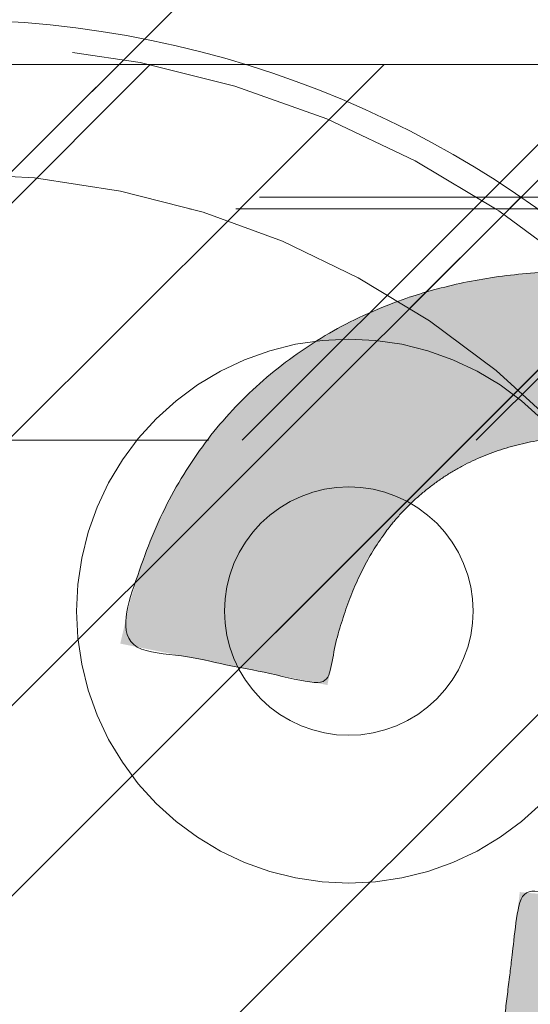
# Model space of a CAD drawing. Header units: inches. Extents: x -462 to -293, y -254 to -12.
# Tile 13 of 89: x -416.164 to -415.315, y -18.9 to -17.261. Entities that reach past the tile are written whole.
import ezdxf

# ---------------------------------------------------------------- set-up
doc = ezdxf.new("R2010")
doc.units = ezdxf.units.IN
doc.header["$LTSCALE"] = 32
doc.header["$MEASUREMENT"] = 0
doc.linetypes.add('Dash Style-1', pattern=[0.083328, 0.041656, -0.041672])
for name, color, linetype, lineweight in [('Black', 7, 'Continuous', 18), ('DashLine', 7, 'Dash Style-1', 13), ('DashLineFill', 7, 'Dash Style-1', 13), ('Drawing', 7, 'Continuous', 18), ('Metal-Black', 7, 'Continuous', 18), ('Metal-DeskStructure', 7, 'Continuous', 13), ('None', 7, 'Continuous', 18), ('SolidLine', 7, 'Continuous', 15), ('Wood_1-H', 7, 'Continuous', 13)]:
    doc.layers.add(name, color=color, linetype=linetype, lineweight=lineweight)
doc.layers.add('Electrical', color=1, linetype='Dash Style-1', lineweight=15, true_color=0xff0000)
doc.layers.add('Metal-Leg', color=7, linetype='Continuous', lineweight=18, true_color=0x4c4c4c)
pattern_1 = [(45, (0, 0), (-1.61301565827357, 1.935715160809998), []), (45, (-1.0608, 1.0608), (-0.4723460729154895, 0.4167612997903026), [])]

# ---------------------------------------------------------------- blocks, each defined once
blk = doc.blocks.new('Group-30')
at = {"layer": 'Metal-DeskStructure', "color": 7}
blk.add_open_spline([(-0.5629921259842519, -0.4031061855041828), (-0.5629921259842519, -0.4084102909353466), (-0.5669586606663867, -0.4163664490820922), (-0.5762169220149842, -0.4216705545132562), (-0.5934108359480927, -0.424322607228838), (-0.6185404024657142, -0.424322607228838), (-0.6344117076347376, -0.4203445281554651), (-0.6436699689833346, -0.4163664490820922), (-0.6476377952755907, -0.4070842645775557), (-0.6476377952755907, -0.2008904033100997), (-0.6476377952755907, -6.474738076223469e-07), (-0.8592519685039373, -6.474738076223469e-07), (-1.070866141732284, -6.474738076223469e-07), (-1.070866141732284, -0.2008904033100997), (-1.070866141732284, -0.4070842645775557), (-1.074832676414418, -0.4163664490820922), (-1.084090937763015, -0.4203445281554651), (-1.101284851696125, -0.424322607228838), (-1.12509180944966, -0.424322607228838), (-1.142285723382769, -0.4216705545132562), (-1.151543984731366, -0.4163664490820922), (-1.155511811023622, -0.4084102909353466), (-1.155511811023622, 0), (-1.155511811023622, 0.4084102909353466), (-1.151543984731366, 0.4163664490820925), (-1.142285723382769, 0.4216705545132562), (-1.12509180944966, 0.424321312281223), (-1.101284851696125, 0.424321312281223), (-1.084090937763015, 0.4216705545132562), (-1.074832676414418, 0.4163664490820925), (-1.070866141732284, 0.4097363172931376), (-1.070866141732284, 0.2446479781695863), (-1.070866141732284, 0.08486374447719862), (-0.8592519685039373, 0.08486374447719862), (-0.6476377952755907, 0.08486374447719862), (-0.6476377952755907, 0.2446479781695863), (-0.6476377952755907, 0.4097363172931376), (-0.6436699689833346, 0.4163664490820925), (-0.6344117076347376, 0.4216705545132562), (-0.6185404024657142, 0.424321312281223), (-0.5934108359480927, 0.424321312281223), (-0.5762169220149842, 0.4216705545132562), (-0.5669586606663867, 0.4163664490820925), (-0.5629921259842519, 0.4084102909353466), (-0.5629921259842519, 0), (-0.5629921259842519, -0.4031061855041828)], degree=2, knots=[0, 0, 0, 0.00229950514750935, 0.004599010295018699, 0.006898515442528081, 0.009198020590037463, 0.01175302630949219, 0.01430803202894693, 0.01686303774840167, 0.01941804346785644, 0.1161873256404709, 0.1161873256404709, 0.218122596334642, 0.218122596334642, 0.3148918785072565, 0.3174468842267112, 0.320001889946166, 0.3225568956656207, 0.3251119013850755, 0.3276669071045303, 0.3302219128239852, 0.3327769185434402, 0.3353319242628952, 0.5295095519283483, 0.5320645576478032, 0.5346195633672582, 0.537174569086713, 0.5397295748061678, 0.5422845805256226, 0.5448395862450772, 0.5473945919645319, 0.5499495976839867, 0.6269182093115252, 0.6269182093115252, 0.7288534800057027, 0.7288534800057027, 0.8058220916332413, 0.808377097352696, 0.8109321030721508, 0.8134871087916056, 0.8160421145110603, 0.8183416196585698, 0.8206411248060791, 0.8229406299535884, 0.8252401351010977, 1, 1, 1], dxfattribs=at)
blk = doc.blocks.new('TL14_lower_leg (2D)')
at = {"layer": 'DashLine', "flags": 128}
for points in [[(-1.777195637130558e-14, 1.377952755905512), (0.1350629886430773, 1.371317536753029), (0.2688252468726, 1.351475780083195), (0.3999985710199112, 1.318618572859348), (0.5273196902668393, 1.27306234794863), (0.649562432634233, 1.215245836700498), (0.7655495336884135, 1.14572584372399), (0.8741639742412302, 1.065171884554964), (0.9743597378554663, 0.9743597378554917), (1.065171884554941, 0.8741639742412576), (1.14572584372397, 0.7655495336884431), (1.215245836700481, 0.6495624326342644), (1.273062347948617, 0.5273196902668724), (1.318618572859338, 0.3999985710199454), (1.351475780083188, 0.2688252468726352), (1.371317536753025, 0.1350629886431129), (1.377952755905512, 1.783045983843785e-14), (1.371317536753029, -0.1350629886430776), (1.351475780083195, -0.2688252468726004), (1.318618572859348, -0.3999985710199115), (1.27306234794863, -0.5273196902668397), (1.215245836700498, -0.6495624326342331), (1.145725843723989, -0.7655495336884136), (1.065171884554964, -0.8741639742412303), (0.9743597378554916, -0.9743597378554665), (0.8741639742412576, -1.065171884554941), (0.7655495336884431, -1.14572584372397), (0.6495624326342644, -1.215245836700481), (0.5273196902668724, -1.273062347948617), (0.3999985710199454, -1.318618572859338), (0.2688252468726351, -1.351475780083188), (0.135062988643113, -1.371317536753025), (1.777195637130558e-14, -1.377952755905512), (-0.1350629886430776, -1.371317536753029), (-0.2688252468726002, -1.351475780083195), (-0.3999985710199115, -1.318618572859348), (-0.5273196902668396, -1.27306234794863), (-0.6495624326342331, -1.215245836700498), (-0.7655495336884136, -1.14572584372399), (-0.8741639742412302, -1.065171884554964), (-0.9743597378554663, -0.9743597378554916), (-1.065171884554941, -0.8741639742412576), (-1.14572584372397, -0.7655495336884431), (-1.215245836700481, -0.6495624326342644), (-1.273062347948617, -0.5273196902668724), (-1.318618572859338, -0.3999985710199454), (-1.351475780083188, -0.2688252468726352), (-1.371317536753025, -0.1350629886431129), (-1.377952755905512, -1.783045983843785e-14), (-1.371317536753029, 0.1350629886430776), (-1.351475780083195, 0.2688252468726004), (-1.318618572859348, 0.3999985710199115), (-1.27306234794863, 0.5273196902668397), (-1.215245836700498, 0.6495624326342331), (-1.145725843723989, 0.7655495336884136), (-1.065171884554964, 0.8741639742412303), (-0.9743597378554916, 0.9743597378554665), (-0.8741639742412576, 1.065171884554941), (-0.7655495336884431, 1.14572584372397), (-0.6495624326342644, 1.215245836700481), (-0.5273196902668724, 1.273062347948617), (-0.3999985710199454, 1.318618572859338), (-0.2688252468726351, 1.351475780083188), (-0.135062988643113, 1.371317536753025)], [(-0.7086614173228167, -0.547244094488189), (-0.6928397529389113, -0.54802136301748), (-0.6771704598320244, -0.5503456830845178), (-0.6618044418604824, -0.5541946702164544), (-0.6468896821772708, -0.5595312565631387), (-0.6325698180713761, -0.5663040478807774), (-0.6189827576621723, -0.574447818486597), (-0.6062593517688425, -0.5838841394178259), (-0.5945221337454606, -0.5945221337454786), (-0.583884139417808, -0.6062593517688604), (-0.5744478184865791, -0.6189827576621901), (-0.5663040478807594, -0.632569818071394), (-0.5595312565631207, -0.6468896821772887), (-0.5541946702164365, -0.6618044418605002), (-0.5503456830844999, -0.6771704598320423), (-0.5480213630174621, -0.6928397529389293), (-0.547244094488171, -0.7086614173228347), (-0.5480213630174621, -0.72448308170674), (-0.5503456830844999, -0.7401523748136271), (-0.5541946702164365, -0.7555183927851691), (-0.5595312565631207, -0.7704331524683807), (-0.5663040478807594, -0.7847530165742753), (-0.5744478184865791, -0.7983400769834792), (-0.583884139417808, -0.811063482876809), (-0.5945221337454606, -0.8228007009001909), (-0.6062593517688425, -0.8334386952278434), (-0.6189827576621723, -0.8428750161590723), (-0.6325698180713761, -0.8510187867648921), (-0.6468896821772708, -0.8577915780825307), (-0.6618044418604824, -0.8631281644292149), (-0.6771704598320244, -0.8669771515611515), (-0.6928397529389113, -0.8693014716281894), (-0.7086614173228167, -0.8700787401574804), (-0.7244830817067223, -0.8693014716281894), (-0.7401523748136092, -0.8669771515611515), (-0.7555183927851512, -0.8631281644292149), (-0.7704331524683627, -0.8577915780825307), (-0.7847530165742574, -0.8510187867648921), (-0.7983400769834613, -0.8428750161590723), (-0.8110634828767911, -0.8334386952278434), (-0.822800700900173, -0.8228007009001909), (-0.8334386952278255, -0.811063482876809), (-0.8428750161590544, -0.7983400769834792), (-0.8510187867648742, -0.7847530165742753), (-0.8577915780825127, -0.7704331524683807), (-0.863128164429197, -0.7555183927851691), (-0.8669771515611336, -0.7401523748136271), (-0.8693014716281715, -0.72448308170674), (-0.8700787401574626, -0.7086614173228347), (-0.8693014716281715, -0.6928397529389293), (-0.8669771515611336, -0.6771704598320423), (-0.863128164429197, -0.6618044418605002), (-0.8577915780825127, -0.6468896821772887), (-0.8510187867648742, -0.632569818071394), (-0.8428750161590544, -0.6189827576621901), (-0.8334386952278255, -0.6062593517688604), (-0.822800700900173, -0.5945221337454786), (-0.8110634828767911, -0.5838841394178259), (-0.7983400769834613, -0.574447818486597), (-0.7847530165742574, -0.5663040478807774), (-0.7704331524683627, -0.5595312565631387), (-0.7555183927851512, -0.5541946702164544), (-0.7401523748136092, -0.5503456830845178), (-0.7244830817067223, -0.54802136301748)]]:
    blk.add_lwpolyline(points, close=True, dxfattribs=at)
at = {"layer": 'Metal-DeskStructure', "color": 7}
blk.add_blockref('Group-30', (0, 0), dxfattribs=at)
blk = doc.blocks.new('Group-38')
at = {"layer": 'DashLine'}
for p, q in [((0.0001991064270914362, 6.220472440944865), (0.0001991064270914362, 6.456692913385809)), ((-0.117911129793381, 6.102362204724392), (-0.3541316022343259, 6.102362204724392)), ((0.1183093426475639, 6.102362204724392), (0.3545298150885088, 6.102362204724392)), ((0.0001991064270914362, 5.984251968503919), (0.0001991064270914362, 5.748031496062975))]:
    blk.add_line(p, q, dxfattribs=at)
at = {"layer": 'DashLine', "flags": 128}
blk.add_lwpolyline([(-0.2557064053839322, 6.10236220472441), (-0.254474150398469, 6.127445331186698), (-0.2507892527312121, 6.152286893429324), (-0.2446871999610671, 6.17664765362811), (-0.2362267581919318, 6.200293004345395), (-0.2254894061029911, 6.22299522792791), (-0.2125785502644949, 6.244535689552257), (-0.1976185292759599, 6.264706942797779), (-0.180753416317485, 6.283314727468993), (-0.1621456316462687, 6.300179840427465), (-0.1419743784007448, 6.315139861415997), (-0.1204339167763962, 6.328050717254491), (-0.09773169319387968, 6.338788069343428), (-0.07408634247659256, 6.347248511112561), (-0.04972558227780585, 6.353350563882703), (-0.02488402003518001, 6.357035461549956), (0.0001991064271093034, 6.358267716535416), (0.02528223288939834, 6.357035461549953), (0.05012379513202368, 6.353350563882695), (0.07448455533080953, 6.34724851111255), (0.09812990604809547, 6.338788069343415), (0.1208321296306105, 6.328050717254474), (0.1423725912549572, 6.315139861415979), (0.1625438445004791, 6.300179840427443), (0.181151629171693, 6.283314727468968), (0.1980167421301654, 6.264706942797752), (0.2129767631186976, 6.244535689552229), (0.2258876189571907, 6.222995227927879), (0.2366249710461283, 6.200293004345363), (0.2450854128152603, 6.176647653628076), (0.2511874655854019, 6.152286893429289), (0.2548723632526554, 6.127445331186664), (0.2561046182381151, 6.102362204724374), (0.2548723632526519, 6.077279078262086), (0.251187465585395, 6.05243751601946), (0.24508541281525, 6.028076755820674), (0.2366249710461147, 6.004431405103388), (0.2258876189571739, 5.981729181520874), (0.2129767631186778, 5.960188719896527), (0.1980167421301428, 5.940017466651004), (0.1811516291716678, 5.921409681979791), (0.1625438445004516, 5.904544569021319), (0.1423725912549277, 5.889584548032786), (0.1208321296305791, 5.876673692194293), (0.09812990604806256, 5.865936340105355), (0.07448455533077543, 5.857475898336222), (0.05012379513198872, 5.851373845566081), (0.02528223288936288, 5.847688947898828), (0.0001991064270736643, 5.846456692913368), (-0.02488402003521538, 5.847688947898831), (-0.04972558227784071, 5.851373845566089), (-0.07408634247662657, 5.857475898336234), (-0.09773169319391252, 5.865936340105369), (-0.1204339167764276, 5.876673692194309), (-0.1419743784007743, 5.889584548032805), (-0.1621456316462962, 5.904544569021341), (-0.1807534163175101, 5.921409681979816), (-0.1976185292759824, 5.940017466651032), (-0.2125785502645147, 5.960188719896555), (-0.2254894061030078, 5.981729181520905), (-0.2362267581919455, 6.00443140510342), (-0.2446871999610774, 6.028076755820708), (-0.250789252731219, 6.052437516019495), (-0.2544741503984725, 6.07727907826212)], close=True, dxfattribs=at)
blk = doc.blocks.new('1BRPT9-Bracket (2D)')
at = {"layer": 'DashLineFill', "linetype": 'Continuous', "lineweight": 13}
h = blk.add_hatch(dxfattribs=at)
h.set_pattern_fill('Steel', color=253, style=0, pattern_type=2)
h.set_pattern_definition(pattern_1)
edge = h.paths.add_edge_path()
edge.add_arc((1.677931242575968, -8.488188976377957), 0.2519685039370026, 269.999999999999, 360.0000000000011)
edge.add_line((1.929899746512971, -8.488188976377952), (1.929899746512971, -7.480314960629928))
edge.add_line((1.929899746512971, -7.480314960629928), (2.323600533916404, -7.480314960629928))
edge.add_line((2.323600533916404, -7.480314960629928), (2.323600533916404, 7.461135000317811))
edge.add_line((2.323600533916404, 7.461135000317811), (1.929899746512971, 7.480314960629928))
edge.add_line((1.929899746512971, 7.480314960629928), (1.929899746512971, 8.488188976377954))
edge.add_arc((1.677931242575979, 8.488188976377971), 0.2519685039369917, 359.999999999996, 450.0000000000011)
edge.add_line((1.677931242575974, 8.740157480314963), (-2.32206875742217, 8.740157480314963))
edge.add_line((-2.32206875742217, 8.740157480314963), (-2.32206875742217, -8.74015748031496))
edge.add_line((-2.32206875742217, -8.74015748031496), (1.677931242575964, -8.74015748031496))
at = {"layer": 'Metal-DeskStructure', "color": 7}
blk.add_blockref('Group-38', (0, 0), dxfattribs=at)
blk = doc.blocks.new('Group-52')
at = {"layer": 'DashLineFill', "linetype": 'Continuous', "lineweight": 13}
h = blk.add_hatch(dxfattribs=at)
h.set_pattern_fill('Steel', color=253, style=0, pattern_type=2)
h.set_pattern_definition(pattern_1)
h.paths.add_polyline_path([(-2.066929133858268, 1.397637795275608), (2.066929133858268, 1.397637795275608), (2.066929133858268, 0.1377952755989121), (2.106299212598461, 0.1377952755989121), (2.106299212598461, -0.1377952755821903), (2.066929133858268, -0.1377952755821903), (2.066929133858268, -5.275590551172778), (2.106299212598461, -5.275590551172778), (2.106299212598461, -5.55118110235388), (2.066929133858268, -5.55118110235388), (2.066929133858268, -5.82677165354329), (-2.066929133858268, -5.82677165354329), (-2.066929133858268, -5.55118110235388), (-2.106299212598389, -5.55118110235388), (-2.106299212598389, -5.275590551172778), (-2.066929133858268, -5.275590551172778), (-2.066929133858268, -0.1377952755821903), (-2.106299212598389, -0.1377952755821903), (-2.106299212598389, 0.1377952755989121), (-2.066929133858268, 0.1377952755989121)])
at = {"layer": 'DashLineFill', "flags": 128}
blk.add_lwpolyline([(-2.066929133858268, 1.397637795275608), (2.066929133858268, 1.397637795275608), (2.066929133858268, 0.1377952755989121), (2.106299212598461, 0.1377952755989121), (2.106299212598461, -0.1377952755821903), (2.066929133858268, -0.1377952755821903), (2.066929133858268, -5.275590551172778), (2.106299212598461, -5.275590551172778), (2.106299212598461, -5.55118110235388), (2.066929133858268, -5.55118110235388), (2.066929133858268, -5.82677165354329), (-2.066929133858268, -5.82677165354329), (-2.066929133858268, -5.55118110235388), (-2.106299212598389, -5.55118110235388), (-2.106299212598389, -5.275590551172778), (-2.066929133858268, -5.275590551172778), (-2.066929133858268, -0.1377952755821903), (-2.106299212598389, -0.1377952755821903), (-2.106299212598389, 0.1377952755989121), (-2.066929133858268, 0.1377952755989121)], close=True, dxfattribs=at)
blk = doc.blocks.new('TL14_upper_leg (2D)')
at = {"layer": 'DashLine', "flags": 128}
blk.add_lwpolyline([(0, 1.22047244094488), (0.1196272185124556, 1.214595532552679), (0.2381023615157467, 1.197021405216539), (0.3542844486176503, 1.167919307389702), (0.4670545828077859, 1.127569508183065), (0.5753267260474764, 1.076360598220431), (0.6780581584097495, 1.01478574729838), (0.7742595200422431, 0.9434379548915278), (0.8630043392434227, 0.8630043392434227), (0.9434379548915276, 0.7742595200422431), (1.01478574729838, 0.6780581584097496), (1.076360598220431, 0.5753267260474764), (1.127569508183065, 0.467054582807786), (1.167919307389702, 0.3542844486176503), (1.197021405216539, 0.2381023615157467), (1.214595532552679, 0.1196272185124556), (1.22047244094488, 7.47323834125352e-17), (1.214595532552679, -0.1196272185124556), (1.197021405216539, -0.2381023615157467), (1.167919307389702, -0.3542844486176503), (1.127569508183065, -0.467054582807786), (1.076360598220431, -0.5753267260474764), (1.01478574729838, -0.6780581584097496), (0.9434379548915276, -0.7742595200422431), (0.8630043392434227, -0.8630043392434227), (0.7742595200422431, -0.9434379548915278), (0.6780581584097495, -1.01478574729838), (0.5753267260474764, -1.076360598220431), (0.4670545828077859, -1.127569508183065), (0.3542844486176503, -1.167919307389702), (0.2381023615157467, -1.197021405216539), (0.1196272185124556, -1.214595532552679), (0, -1.22047244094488), (-0.1196272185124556, -1.214595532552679), (-0.2381023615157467, -1.197021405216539), (-0.3542844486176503, -1.167919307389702), (-0.4670545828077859, -1.127569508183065), (-0.5753267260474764, -1.076360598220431), (-0.6780581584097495, -1.01478574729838), (-0.7742595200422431, -0.9434379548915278), (-0.8630043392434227, -0.8630043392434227), (-0.9434379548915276, -0.7742595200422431), (-1.01478574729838, -0.6780581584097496), (-1.076360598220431, -0.5753267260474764), (-1.127569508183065, -0.467054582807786), (-1.167919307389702, -0.3542844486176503), (-1.197021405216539, -0.2381023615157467), (-1.214595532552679, -0.1196272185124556), (-1.22047244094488, 7.47323834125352e-17), (-1.214595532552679, 0.1196272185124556), (-1.197021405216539, 0.2381023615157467), (-1.167919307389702, 0.3542844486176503), (-1.127569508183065, 0.467054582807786), (-1.076360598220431, 0.5753267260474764), (-1.01478574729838, 0.6780581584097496), (-0.9434379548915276, 0.7742595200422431), (-0.8630043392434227, 0.8630043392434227), (-0.7742595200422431, 0.9434379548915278), (-0.6780581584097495, 1.01478574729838), (-0.5753267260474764, 1.076360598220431), (-0.4670545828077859, 1.127569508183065), (-0.3542844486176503, 1.167919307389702), (-0.2381023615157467, 1.197021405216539), (-0.1196272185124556, 1.214595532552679)], close=True, dxfattribs=at)
at = {"layer": 'DashLine', "color": 7}
blk.add_blockref('Group-52', (0, 0), dxfattribs=at)
blk = doc.blocks.new('Group-54')
at = {"layer": 'Metal-DeskStructure', "linetype": 'Continuous', "lineweight": 0, "true_color": 0xff0000}
blk.add_hatch(color=1, dxfattribs=at).paths.add_polyline_path([(0.3681247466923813, -0.5856299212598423), (0.7126129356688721, -0.5167322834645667), (0.7261117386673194, -0.5785483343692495), (0.7413094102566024, -0.6358900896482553), (0.7582059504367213, -0.6887575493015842), (0.7768013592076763, -0.737150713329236), (0.7970956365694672, -0.7810695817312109), (0.8190887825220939, -0.8205141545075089), (0.8427807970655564, -0.8554844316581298), (0.868171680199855, -0.8859804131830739), (0.8960520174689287, -0.9124730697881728), (0.9272123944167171, -0.9354333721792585), (0.9616528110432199, -0.954861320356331), (0.9993732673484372, -0.9707569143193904), (1.040373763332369, -0.9831201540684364), (1.084654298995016, -0.9919510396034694), (1.132214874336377, -0.9972495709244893), (1.183055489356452, -0.9990157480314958), (1.241793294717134, -0.9966944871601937), (1.296897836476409, -0.9897307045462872), (1.348369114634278, -0.9781244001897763), (1.39620712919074, -0.9618755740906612), (1.440411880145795, -0.9409842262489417), (1.480983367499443, -0.9154503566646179), (1.517921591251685, -0.8852739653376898), (1.551226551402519, -0.8504550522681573), (1.580746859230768, -0.8122047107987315), (1.60633112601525, -0.7717340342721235), (1.627979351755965, -0.7290430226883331), (1.645691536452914, -0.6841316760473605), (1.659467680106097, -0.6369999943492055), (1.669307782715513, -0.5876479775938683), (1.675211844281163, -0.5360756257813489), (1.677179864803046, -0.4822829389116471), (1.675110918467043, -0.4309545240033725), (1.668904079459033, -0.38193054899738), (1.658559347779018, -0.3352110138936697), (1.644076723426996, -0.2907959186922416), (1.625456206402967, -0.2486852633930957), (1.602697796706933, -0.208879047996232), (1.575801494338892, -0.1713772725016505), (1.544767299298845, -0.1361799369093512), (1.510537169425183, -0.1042626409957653), (1.474053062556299, -0.07660098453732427), (1.435314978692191, -0.05319496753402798), (1.39432291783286, -0.03404458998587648), (1.351076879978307, -0.01914985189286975), (1.30557686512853, -0.008510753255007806), (1.257822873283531, -0.002127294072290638), (1.207814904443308, 5.256552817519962e-07), (1.186183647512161, -0.0005377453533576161), (1.163273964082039, -0.00215255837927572), (1.139085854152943, -0.004843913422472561), (1.113619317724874, -0.008611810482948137), (1.086874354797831, -0.01345624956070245), (1.058850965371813, -0.0193772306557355), (1.029549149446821, -0.02637475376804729), (0.9989689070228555, -0.0344488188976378), (1.032341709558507, 0.2411417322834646), (1.039423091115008, 0.2403850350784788), (1.046134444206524, 0.2397292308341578), (1.052475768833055, 0.2391743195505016), (1.058447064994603, 0.2387203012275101), (1.064048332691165, 0.2383671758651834), (1.069279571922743, 0.2381149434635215), (1.074140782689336, 0.2379636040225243), (1.078631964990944, 0.2379131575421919), (1.122231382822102, 0.2394186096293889), (1.164754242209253, 0.2439349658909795), (1.206200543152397, 0.251462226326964), (1.246570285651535, 0.2620003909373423), (1.285863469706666, 0.2755494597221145), (1.32408009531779, 0.2921094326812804), (1.361220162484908, 0.3116803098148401), (1.397283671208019, 0.3342620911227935), (1.430588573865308, 0.3599725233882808), (1.459452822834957, 0.3889293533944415), (1.483876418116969, 0.4211325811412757), (1.503859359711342, 0.4565822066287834), (1.519401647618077, 0.4952782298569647), (1.530503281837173, 0.5372206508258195), (1.537164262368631, 0.5824094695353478), (1.53938458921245, 0.6308446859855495), (1.537668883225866, 0.669818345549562), (1.532521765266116, 0.7070762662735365), (1.523943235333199, 0.7426184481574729), (1.511933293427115, 0.7764448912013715), (1.496491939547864, 0.808555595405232), (1.477619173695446, 0.8389505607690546), (1.455314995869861, 0.8676297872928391), (1.42957940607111, 0.8945932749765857), (1.401135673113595, 0.9190672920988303), (1.370707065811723, 0.9402781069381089), (1.338293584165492, 0.9582257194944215), (1.303895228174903, 0.9729101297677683), (1.267511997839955, 0.9843313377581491), (1.22914389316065, 0.992489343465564), (1.188790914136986, 0.9973841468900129), (1.146453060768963, 0.9990157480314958), (1.1042920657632, 0.9974009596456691), (1.063930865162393, 0.9925565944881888), (1.025369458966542, 0.9844826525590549), (0.9886078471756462, 0.9731791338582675), (0.9536460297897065, 0.9586460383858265), (0.9204840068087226, 0.9408833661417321), (0.8891217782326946, 0.919891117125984), (0.8595593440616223, 0.8956692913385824), (0.8321835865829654, 0.8682178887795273), (0.8073813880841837, 0.8375369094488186), (0.7851527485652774, 0.8036263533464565), (0.765497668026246, 0.7664862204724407), (0.7484161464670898, 0.7261165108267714), (0.7339081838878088, 0.6825172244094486), (0.7219737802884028, 0.6356883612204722), (0.7126129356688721, 0.5856299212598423), (0.3681247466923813, 0.6545275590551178), (0.3846849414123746, 0.7262006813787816), (0.4058371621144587, 0.7937358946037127), (0.4315814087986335, 0.8571331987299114), (0.4619176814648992, 0.9163925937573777), (0.4968459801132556, 0.9715140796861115), (0.5363663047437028, 1.022497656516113), (0.5804786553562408, 1.069343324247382), (0.6291830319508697, 1.112051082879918), (0.6817393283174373, 1.15014996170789), (0.7374074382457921, 1.183168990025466), (0.7961873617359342, 1.211108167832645), (0.8580790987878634, 1.233967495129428), (0.9230826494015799, 1.251746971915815), (0.9911980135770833, 1.264446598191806), (1.062425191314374, 1.2720663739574), (1.136764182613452, 1.274606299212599), (1.188462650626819, 1.273260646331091), (1.239135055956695, 1.26922368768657), (1.288781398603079, 1.262495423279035), (1.337401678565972, 1.253075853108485), (1.384995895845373, 1.240964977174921), (1.431564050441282, 1.226162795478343), (1.4771061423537, 1.208669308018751), (1.521622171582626, 1.188484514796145), (1.564329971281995, 1.165970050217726), (1.604447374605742, 1.141487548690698), (1.641974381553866, 1.115037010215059), (1.676910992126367, 1.08661843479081), (1.709257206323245, 1.056231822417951), (1.739013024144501, 1.023877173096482), (1.766178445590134, 0.9895544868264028), (1.790753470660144, 0.9532637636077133), (1.812578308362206, 0.9157114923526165), (1.831493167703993, 0.8776041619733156), (1.847498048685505, 0.8389417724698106), (1.860592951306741, 0.7997243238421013), (1.870777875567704, 0.7599518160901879), (1.878052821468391, 0.7196242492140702), (1.882417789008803, 0.6787416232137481), (1.88387277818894, 0.637303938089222), (1.882510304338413, 0.5979265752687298), (1.87842288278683, 0.5594575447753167), (1.871610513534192, 0.5218968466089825), (1.8620731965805, 0.4852444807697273), (1.849810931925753, 0.449500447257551), (1.83482371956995, 0.4146647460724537), (1.817111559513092, 0.3807373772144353), (1.79667445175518, 0.3477183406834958), (1.773546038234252, 0.3159776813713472), (1.747759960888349, 0.2858854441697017), (1.719316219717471, 0.2574416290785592), (1.688214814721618, 0.2306462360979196), (1.65445574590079, 0.205499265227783), (1.618039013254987, 0.1820007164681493), (1.578964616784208, 0.1601505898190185), (1.537232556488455, 0.1399488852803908), (1.59174829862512, 0.1252896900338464), (1.643337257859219, 0.1071485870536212), (1.691999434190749, 0.08552557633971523), (1.737734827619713, 0.06042065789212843), (1.780543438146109, 0.03183383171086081), (1.820425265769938, -0.0002349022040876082), (1.8573803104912, -0.03578554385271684), (1.891408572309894, -0.0748180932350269), (1.921938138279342, -0.1168615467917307), (1.948397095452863, -0.1614449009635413), (1.970785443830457, -0.2085681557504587), (1.989103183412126, -0.2582313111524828), (2.003350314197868, -0.3104343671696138), (2.013526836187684, -0.3651773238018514), (2.019632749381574, -0.4224601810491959), (2.021668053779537, -0.4822829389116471), (2.017900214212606, -0.5635942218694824), (2.006596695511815, -0.6417432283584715), (1.987757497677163, -0.7167299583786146), (1.961382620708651, -0.7885544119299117), (1.927472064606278, -0.8572165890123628), (1.886025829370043, -0.9227164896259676), (1.837043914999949, -0.9850541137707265), (1.780526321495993, -1.044229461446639), (1.718256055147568, -1.098224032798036), (1.652016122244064, -1.145019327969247), (1.581806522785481, -1.184615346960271), (1.507627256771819, -1.217012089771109), (1.429478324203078, -1.242209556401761), (1.347359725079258, -1.260207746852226), (1.26127145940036, -1.271006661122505), (1.171213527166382, -1.274606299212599), (1.089818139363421, -1.271612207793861), (1.011955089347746, -1.262629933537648), (0.9376243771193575, -1.24765947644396), (0.8668260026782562, -1.226700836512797), (0.7995599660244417, -1.199754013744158), (0.7358262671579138, -1.166819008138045), (0.6756249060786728, -1.127895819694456), (0.6189558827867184, -1.082984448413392), (0.5669966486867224, -1.033296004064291), (0.5209246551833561, -0.9800415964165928), (0.4807399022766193, -0.9232212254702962), (0.4464423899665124, -0.8628348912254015), (0.418032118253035, -0.7988825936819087), (0.3955090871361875, -0.7313643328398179), (0.3788732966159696, -0.6602801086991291)])
at = {"layer": 'Metal-DeskStructure', "color": 7}
blk.add_open_spline([(0.3681247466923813, -0.5856299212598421), (0.5403688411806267, -0.5511811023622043), (0.7126129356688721, -0.5167322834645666), (0.7632104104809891, -0.7729450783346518), (0.9731329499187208, -0.9990157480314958), (1.425273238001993, -0.9990157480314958), (1.677179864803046, -0.7018943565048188), (1.677179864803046, -0.2723603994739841), (1.412354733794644, 5.256552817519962e-07), (1.123846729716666, 5.256552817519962e-07), (0.9989689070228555, -0.0344488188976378), (1.015655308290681, 0.1033464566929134), (1.032341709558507, 0.2411417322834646), (1.061407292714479, 0.2379131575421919), (1.255182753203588, 0.2379131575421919), (1.53938458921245, 0.4306110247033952), (1.53938458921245, 0.7901708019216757), (1.319774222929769, 0.9990157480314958), (0.9742094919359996, 0.9990157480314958), (0.7449091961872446, 0.7923228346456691), (0.7126129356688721, 0.5856299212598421), (0.5403688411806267, 0.62007874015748), (0.3681247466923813, 0.6545275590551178), (0.4251814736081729, 0.9494958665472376), (0.8331845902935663, 1.274606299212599), (1.345610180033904, 1.274606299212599), (1.697634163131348, 1.102362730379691), (1.88387277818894, 0.8041647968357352), (1.88387277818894, 0.4779778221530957), (1.709476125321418, 0.2174588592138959), (1.537232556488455, 0.1399488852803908), (1.761149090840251, 0.08827591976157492), (2.021668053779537, -0.2379121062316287), (2.021668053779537, -0.8138526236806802), (1.53938458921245, -1.274606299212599), (0.8385673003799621, -1.274606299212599), (0.3993444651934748, -0.8913625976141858), (0.3681247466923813, -0.5856299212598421)], degree=2, knots=[0, 0, 0, 0.0244107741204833, 0.0244107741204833, 0.06070428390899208, 0.09699779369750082, 0.1388748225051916, 0.1807518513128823, 0.2207813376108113, 0.2608108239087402, 0.2772438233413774, 0.2772438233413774, 0.2948514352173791, 0.2948514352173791, 0.2985612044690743, 0.336585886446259, 0.3746105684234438, 0.4048668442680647, 0.4351231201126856, 0.4651912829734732, 0.4952594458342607, 0.4952594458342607, 0.5205061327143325, 0.5205061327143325, 0.5636873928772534, 0.6068686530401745, 0.6365749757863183, 0.6662812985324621, 0.6959876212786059, 0.7243525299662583, 0.7527174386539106, 0.7527174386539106, 0.7872277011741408, 0.8217379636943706, 0.8685625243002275, 0.9153870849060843, 0.9576935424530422, 1, 1, 1], dxfattribs=at)
blk = doc.blocks.new('SlateLegLocator-R3')
at = {"color": 255, "linetype": 'Dash Style-1', "lineweight": 5}
blk.add_wipeout([(-2.106299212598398, 1.3779527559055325), (2.1062992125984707, 1.3779527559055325), (2.1062992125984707, -5.807086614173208), (-2.106299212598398, -5.807086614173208)], dxfattribs=at).dxf.layer = 'Black'
at = {"layer": 'Black', "linetype": 'Dash Style-1', "lineweight": 5, "flags": 128}
blk.add_lwpolyline([(-2.106299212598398, 1.377952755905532), (2.10629921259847, 1.377952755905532), (2.10629921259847, -5.807086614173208), (-2.106299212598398, -5.807086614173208)], close=True, dxfattribs=at)
at = {"layer": 'Metal-DeskStructure', "color": 7}
blk.add_blockref('Group-54', (0, 0), dxfattribs=at)
blk = doc.blocks.new('ReturnEnd-R3 (2D)')
at = {"layer": 'Metal-Black', "color": 7}
blk.add_blockref('1BRPT9-Bracket (2D)', (-0.0001991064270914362, -6.10236220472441), dxfattribs=at)
at = {"layer": 'Metal-Leg', "color": 7}
blk.add_blockref('TL14_upper_leg (2D)', (0, 0), dxfattribs=at)
at = {"layer": 'Metal-DeskStructure', "color": 7}
blk.add_blockref('SlateLegLocator-R3', (0, 0), dxfattribs=at)
blk = doc.blocks.new('Group-66')
at = {"layer": 'SolidLine', "color": 7, "rotation": 180}
blk.add_blockref('TL14_lower_leg (2D)', (-68.97637795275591, -5.31496062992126), dxfattribs=at)
at = {"layer": 'SolidLine', "color": 7}
blk.add_blockref('ReturnEnd-R3 (2D)', (-68.97637795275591, -5.31496062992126), dxfattribs=at)
blk = doc.blocks.new('SL Runoff Utility L Desk2 (2D)')
at = {"layer": 'None'}
blk.add_blockref('Group-66', (0, 0), dxfattribs=at)
at = {"layer": 'Drawing', "color": 0, "flags": 1}
for tag in ['Tag', 'Catalog', 'Option1', 'Option2', 'Option3', 'Option4', 'Option5', 'Option6', 'Option7', 'Option8', 'Option9', 'Option10', 'Option11', 'Option12', 'Custom', 'FinishGroup', 'Discount', 'Item2', 'Item3', 'Item6', 'Item9', 'Item10', 'Item12', 'Item13', 'Item16', 'Item19', 'Item20', 'Item21', 'Item22', 'Item23', 'Item24', 'Item25', 'Item8', 'Item18', 'Item1', 'Item4', 'Item5', 'Item7', 'Item11', 'Item14', 'Item15', 'Item17']:
    blk.add_attdef(tag, (-64.77952755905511, -74.68547244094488), '', height=0.007086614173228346, dxfattribs=at)
blk = doc.blocks.new('1BRPFX-Ped_Plate (2D)')
at = {"layer": 'DashLineFill', "linetype": 'Continuous', "lineweight": 13}
h = blk.add_hatch(dxfattribs=at)
h.set_pattern_fill('Steel', color=253, style=0, pattern_type=2)
h.set_pattern_definition(pattern_1)
edge = h.paths.add_edge_path()
edge.add_arc((-4.145669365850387, -1.704724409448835), 0.125984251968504, 180, 270.0000000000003)
edge.add_line((-4.145669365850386, -1.830708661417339), (4.145669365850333, -1.830708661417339))
edge.add_arc((4.145669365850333, -1.704724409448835), 0.125984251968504, 270.0000000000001, 360)
edge.add_line((4.271653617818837, -1.704724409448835), (4.271653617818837, 1.704724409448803))
edge.add_arc((4.145669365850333, 1.704724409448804), 0.1259842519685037, 359.9999999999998, 450.0000000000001)
edge.add_line((4.145669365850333, 1.830708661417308), (-4.145669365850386, 1.830708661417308))
edge.add_arc((-4.145669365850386, 1.704724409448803), 0.1259842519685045, 89.99999999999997, 179.9999999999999)
edge.add_line((-4.271653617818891, 1.704724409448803), (-4.271653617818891, -1.704724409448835))
at = {"layer": 'SolidLine', "flags": 128}
blk.add_lwpolyline([(1.028808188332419, 0.3885146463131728), (0.9958867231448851, 0.3586763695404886), (0.96019912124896, 0.3322086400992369), (0.9220890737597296, 0.3093663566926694), (0.8819236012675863, 0.2903695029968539), (0.84008951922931, 0.2754010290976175), (0.7969897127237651, 0.2646050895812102), (0.7530392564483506, 0.2580856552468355), (0.7086614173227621, 0.2559055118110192), (0.6642835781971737, 0.2580856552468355), (0.6203331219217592, 0.2646050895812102), (0.5772333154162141, 0.2754010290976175), (0.5353992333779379, 0.2903695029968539), (0.4952337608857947, 0.3093663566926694), (0.4571237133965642, 0.3322086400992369), (0.4214361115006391, 0.3586763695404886), (0.3885146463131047, 0.3885146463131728), (0.3586763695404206, 0.4214361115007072), (0.3322086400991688, 0.4571237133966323), (0.3093663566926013, 0.4952337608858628), (0.2903695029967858, 0.5353992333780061), (0.2754010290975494, 0.5772333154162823), (0.264605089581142, 0.6203331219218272), (0.2580856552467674, 0.6642835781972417), (0.2559055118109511, 0.7086614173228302), (0.2580856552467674, 0.7530392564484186), (0.264605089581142, 0.7969897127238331), (0.2754010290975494, 0.8400895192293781), (0.2903695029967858, 0.8819236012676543), (0.3093663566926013, 0.9220890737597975), (0.3322086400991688, 0.9601991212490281), (0.3586763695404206, 0.9958867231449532), (0.3885146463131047, 1.028808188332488), (0.4214361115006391, 1.058646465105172), (0.4571237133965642, 1.085114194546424), (0.4952337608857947, 1.107956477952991), (0.5353992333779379, 1.126953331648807), (0.5772333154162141, 1.141921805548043), (0.6203331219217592, 1.15271774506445), (0.6642835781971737, 1.159237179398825), (0.7086614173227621, 1.161417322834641), (0.7530392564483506, 1.159237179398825), (0.7969897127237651, 1.15271774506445), (0.84008951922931, 1.141921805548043), (0.8819236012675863, 1.126953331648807), (0.9220890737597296, 1.107956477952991), (0.96019912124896, 1.085114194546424), (0.9958867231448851, 1.058646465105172), (1.028808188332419, 1.028808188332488)], dxfattribs=at)
blk = doc.blocks.new('1BRPFY-Leg_Plate (2D)')
at = {"layer": 'DashLineFill', "linetype": 'Continuous', "lineweight": 13}
h = blk.add_hatch(dxfattribs=at)
h.set_pattern_fill('Steel', color=253, style=0, pattern_type=2)
h.set_pattern_definition(pattern_1)
edge = h.paths.add_edge_path()
edge.add_arc((-1.704724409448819, -1.704724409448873), 0.125984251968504, 179.9999999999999, 269.9999999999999)
edge.add_line((-1.704724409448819, -1.830708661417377), (1.704724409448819, -1.830708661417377))
edge.add_arc((1.704724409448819, -1.704724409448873), 0.125984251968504, 270.0000000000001, 360.0000000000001)
edge.add_line((1.830708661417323, -1.704724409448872), (1.830708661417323, 1.704724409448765))
edge.add_arc((1.704724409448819, 1.704724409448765), 0.1259842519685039, 0, 90)
edge.add_line((1.704724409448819, 1.830708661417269), (-1.704724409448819, 1.830708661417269))
edge.add_arc((-1.704724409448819, 1.704724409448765), 0.1259842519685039, 90, 180)
edge.add_line((-1.830708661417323, 1.704724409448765), (-1.830708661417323, -1.704724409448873))
at = {"layer": 'SolidLine', "flags": 128}
blk.add_lwpolyline([(0.7086614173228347, 0.9153543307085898), (0.728920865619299, 0.9143590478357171), (0.7489852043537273, 0.9113827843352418), (0.7686612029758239, 0.9064542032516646), (0.7877593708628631, 0.8996207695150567), (0.8060957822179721, 0.8909482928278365), (0.823493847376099, 0.8805202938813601), (0.8397860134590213, 0.868437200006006), (0.8548153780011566, 0.854815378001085), (0.8684372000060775, 0.8397860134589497), (0.8805202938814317, 0.8234938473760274), (0.8909482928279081, 0.8060957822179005), (0.8996207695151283, 0.7877593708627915), (0.9064542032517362, 0.7686612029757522), (0.9113827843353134, 0.7489852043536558), (0.9143590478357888, 0.7289208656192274), (0.9153543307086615, 0.7086614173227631), (0.9143590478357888, 0.6884019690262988), (0.9113827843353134, 0.6683376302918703), (0.9064542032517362, 0.6486616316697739), (0.8996207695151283, 0.6295634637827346), (0.8909482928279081, 0.6112270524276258), (0.8805202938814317, 0.5938289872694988), (0.8684372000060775, 0.5775368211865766), (0.8548153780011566, 0.5625074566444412), (0.8397860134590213, 0.5488856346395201), (0.823493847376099, 0.5368025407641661), (0.8060957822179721, 0.5263745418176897), (0.7877593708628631, 0.5177020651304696), (0.7686612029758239, 0.5108686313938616), (0.7489852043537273, 0.5059400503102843), (0.728920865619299, 0.502963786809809), (0.7086614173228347, 0.5019685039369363), (0.6884019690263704, 0.502963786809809), (0.668337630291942, 0.5059400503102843), (0.6486616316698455, 0.5108686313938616), (0.6295634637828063, 0.5177020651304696), (0.6112270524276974, 0.5263745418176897), (0.5938289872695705, 0.5368025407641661), (0.5775368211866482, 0.5488856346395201), (0.5625074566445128, 0.5625074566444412), (0.5488856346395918, 0.5775368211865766), (0.5368025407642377, 0.5938289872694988), (0.5263745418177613, 0.6112270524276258), (0.5177020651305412, 0.6295634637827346), (0.5108686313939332, 0.6486616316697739), (0.5059400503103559, 0.6683376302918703), (0.5029637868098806, 0.6884019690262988), (0.5019685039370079, 0.7086614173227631), (0.5029637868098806, 0.7289208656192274), (0.5059400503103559, 0.7489852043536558), (0.5108686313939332, 0.7686612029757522), (0.5177020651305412, 0.7877593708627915), (0.5263745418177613, 0.8060957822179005), (0.5368025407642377, 0.8234938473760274), (0.5488856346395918, 0.8397860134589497), (0.5625074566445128, 0.854815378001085), (0.5775368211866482, 0.868437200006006), (0.5938289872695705, 0.8805202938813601), (0.6112270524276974, 0.8909482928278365), (0.6295634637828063, 0.8996207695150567), (0.6486616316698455, 0.9064542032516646), (0.668337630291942, 0.9113827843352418), (0.6884019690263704, 0.9143590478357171)], close=True, dxfattribs=at)
blk = doc.blocks.new('Group-70')
at = {"layer": 'Black', "color": 7}
for name in ['1BRPFX-Ped_Plate (2D)', '1BRPFY-Leg_Plate (2D)']:
    blk.add_blockref(name, (8.976377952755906, -5.31496062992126), dxfattribs=at)
blk = doc.blocks.new('Group-71')
at = {"layer": 'None'}
blk.add_blockref('Group-70', (0, 0), dxfattribs=at)
blk = doc.blocks.new('SL Low Storage (2D)-1')
at = {"layer": 'None'}
blk.add_blockref('Group-71', (0, 0), dxfattribs=at)
at = {"layer": 'Drawing', "color": 0, "flags": 1}
for tag in ['Tag', 'Catalog', 'Option1', 'Option2', 'Option3', 'Option4', 'Option5', 'Option6', 'Option7', 'Option8', 'Option9', 'Option10', 'Option11', 'Option12', 'Custom', 'FinishGroup', 'Discount', 'Item2', 'Item3', 'Item6', 'Item9', 'Item10', 'Item12', 'Item13', 'Item16', 'Item19', 'Item20', 'Item21', 'Item22', 'Item23', 'Item24', 'Item25', 'Item8', 'Item18', 'Item1', 'Item4', 'Item5', 'Item7', 'Item11', 'Item14', 'Item15', 'Item17']:
    blk.add_attdef(tag, (-65.84251968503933, -27.17716535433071), '', height=0.007086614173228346, dxfattribs=at)
blk = doc.blocks.new('TLLegSleeve (2D)')
at = {"layer": 'DashLineFill', "linetype": 'Continuous', "lineweight": 13}
h = blk.add_hatch(dxfattribs=at)
h.set_pattern_fill('Steel', color=253, style=0, pattern_type=2)
h.set_pattern_definition(pattern_1)
edge = h.paths.add_edge_path()
edge.add_line((1.08267716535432, 1.402343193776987), (1.08267716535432, 2.913385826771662))
edge.add_arc((-1.707523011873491e-13, 2.913385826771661), 1.08267716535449, 4.479377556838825e-14, 180)
edge.add_line((-1.082677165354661, 2.913385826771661), (-1.08267716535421, 1.402343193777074))
edge.add_arc((-1.332267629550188e-15, 2.886579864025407e-15), 1.771653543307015, 127.6698869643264, 412.330113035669)
edge.add_line((1.08267716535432, 1.402343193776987), (1.08267716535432, 1.402343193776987))
edge = h.paths.add_edge_path()
edge.add_arc((1.665334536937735e-15, 2.91338582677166), 0.7480314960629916, 180, 360)
edge.add_arc((1.665334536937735e-15, 2.91338582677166), 0.7480314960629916, 9.54166404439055e-15, 180)
edge.add_line((-0.7480314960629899, 2.91338582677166), (-0.7480314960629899, 2.91338582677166))
edge = h.paths.add_edge_path()
edge.add_arc((-1.723066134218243e-13, 5.70119602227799e-16), 1.437007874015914, 180, 360)
edge.add_arc((-1.723066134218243e-13, 9.149983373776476e-17), 1.437007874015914, 9.541664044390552e-15, 180)
edge.add_line((-1.437007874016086, 3.308097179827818e-16), (-1.437007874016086, 3.308097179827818e-16))
at = {"layer": 'DashLine', "color": 8, "flags": 128}
blk.add_lwpolyline([(1.653543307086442, 1.118599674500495e-14), (1.645581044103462, -0.1620755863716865), (1.621770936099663, -0.3225902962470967), (1.582342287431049, -0.4799982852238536), (1.527674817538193, -0.6327836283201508), (1.45829500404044, -0.7794749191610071), (1.374871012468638, -0.9186594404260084), (1.278206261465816, -1.048996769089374), (1.169231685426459, -1.169231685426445), (1.048996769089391, -1.278206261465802), (0.918659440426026, -1.374871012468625), (0.7794749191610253, -1.458295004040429), (0.6327836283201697, -1.527674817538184), (0.4799982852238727, -1.582342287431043), (0.3225902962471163, -1.621770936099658), (0.1620755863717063, -1.645581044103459), (8.723964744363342e-15, -1.653543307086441), (-0.162075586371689, -1.645581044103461), (-0.3225902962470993, -1.621770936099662), (-0.4799982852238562, -1.582342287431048), (-0.6327836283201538, -1.527674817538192), (-0.7794749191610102, -1.458295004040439), (-0.9186594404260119, -1.374871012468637), (-1.048996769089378, -1.278206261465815), (-1.169231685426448, -1.169231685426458), (-1.278206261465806, -1.048996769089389), (-1.374871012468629, -0.9186594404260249), (-1.458295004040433, -0.7794749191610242), (-1.527674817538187, -0.6327836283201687), (-1.582342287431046, -0.4799982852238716), (-1.621770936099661, -0.3225902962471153), (-1.645581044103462, -0.1620755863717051), (-1.653543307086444, -7.741682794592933e-15), (-1.645581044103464, 0.1620755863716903), (-1.621770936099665, 0.3225902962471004), (-1.582342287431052, 0.4799982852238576), (-1.527674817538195, 0.6327836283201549), (-1.458295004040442, 0.7794749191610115), (-1.37487101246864, 0.918659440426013), (-1.278206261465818, 1.048996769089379), (-1.169231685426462, 1.169231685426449), (-1.048996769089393, 1.278206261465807), (-0.9186594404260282, 1.37487101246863), (-0.7794749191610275, 1.458295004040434), (-0.6327836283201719, 1.527674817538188), (-0.479998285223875, 1.582342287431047), (-0.3225902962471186, 1.621770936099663), (-0.1620755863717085, 1.645581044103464), (-1.096189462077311e-14, 1.653543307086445), (0.1620755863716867, 1.645581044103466), (0.3225902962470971, 1.621770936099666), (0.479998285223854, 1.582342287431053), (0.6327836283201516, 1.527674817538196), (0.7794749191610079, 1.458295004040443), (0.9186594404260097, 1.374871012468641), (1.048996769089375, 1.278206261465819), (1.169231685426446, 1.169231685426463), (1.278206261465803, 1.048996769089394), (1.374871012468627, 0.9186594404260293), (1.458295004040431, 0.7794749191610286), (1.527674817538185, 0.6327836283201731), (1.582342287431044, 0.4799982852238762), (1.621770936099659, 0.3225902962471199), (1.64558104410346, 0.1620755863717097)], close=True, dxfattribs=at)
at = {"layer": 'DashLineFill', "flags": 128}
for points in [[(1.08267716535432, 1.402343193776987), (1.08267716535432, 2.913385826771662, 0.9999999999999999), (-1.082677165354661, 2.913385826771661), (-1.08267716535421, 1.402343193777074, 2.931618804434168), (1.08267716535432, 1.402343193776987)], [(-1.437007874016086, 3.308097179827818e-16, 0.9999999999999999), (1.437007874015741, 3.308097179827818e-16, 0.9999999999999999), (-1.437007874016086, 3.308097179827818e-16)]]:
    blk.add_lwpolyline(points, format="xyb", close=True, dxfattribs=at)
blk = doc.blocks.new('Group-73')
at = {"layer": 'SolidLine', "flags": 128}
blk.add_lwpolyline([(7.322834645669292, -5.31496062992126, -0.414213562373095), (9.015748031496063, -3.622047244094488, -0.414213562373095), (10.70866141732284, -5.31496062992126, -0.414213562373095), (9.015748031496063, -7.007874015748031, -0.414213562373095)], format="xyb", close=True, dxfattribs=at)
at = {"layer": 'Wood_1-H', "color": 7}
blk.add_blockref('TLLegSleeve (2D)', (9.015748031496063, -5.31496062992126), dxfattribs=at)
blk = doc.blocks.new('Group-74')
at = {"layer": 'None'}
blk.add_blockref('Group-73', (0, 0), dxfattribs=at)
blk = doc.blocks.new('SL Lowboy Top (2D)')
at = {"layer": 'None'}
blk.add_blockref('Group-74', (0, 0), dxfattribs=at)
at = {"layer": 'Drawing', "color": 0, "flags": 1}
for tag in ['Tag', 'Catalog', 'Option1', 'Option2', 'Option3', 'Option4', 'Option5', 'Option6', 'Option7', 'Option8', 'Option9', 'Option10', 'Option11', 'Option12', 'Custom', 'FinishGroup', 'Discount', 'Item2', 'Item3', 'Item6', 'Item9', 'Item10', 'Item12', 'Item13', 'Item16', 'Item19', 'Item20', 'Item21', 'Item22', 'Item23', 'Item24', 'Item25', 'Item8', 'Item18', 'Item1', 'Item4', 'Item5', 'Item7', 'Item11', 'Item14', 'Item15', 'Item17']:
    blk.add_attdef(tag, (-65.84251968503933, -22.67716535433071), '', height=0.007086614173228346, dxfattribs=at)
blk = doc.blocks.new('Group-95')
at = {"layer": 'DashLine', "flags": 128}
blk.add_lwpolyline([(12.01968503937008, -13.27551181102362), (48.00393700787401, -13.27551181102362), (48.00393700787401, -15.69677165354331), (12.01968503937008, -15.69677165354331)], close=True, dxfattribs=at)
blk = doc.blocks.new('Group-98')
at = {"layer": 'Electrical', "linetype": 'Continuous', "lineweight": 5, "true_color": 0xdd0000}
h = blk.add_hatch(dxfattribs=at)
h.set_pattern_fill('ElectricalHatch', color=12, style=0, pattern_type=2)
h.set_pattern_definition([(45, (0, 0), (-0.3333333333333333, -0.7222222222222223), [])])
edge = h.paths.add_edge_path()
edge.add_arc((12.76771653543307, -16.00935039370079), 0.3125, 180, 270)
edge.add_line((12.76771653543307, -16.32185039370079), (119.2244094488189, -16.32185039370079))
edge.add_arc((119.2244094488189, -16.00935039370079), 0.3125, 270, 360)
edge.add_arc((119.2244094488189, -16.00935039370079), 0.3125, 0, 90)
edge.add_line((119.2244094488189, -15.69685039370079), (12.76771653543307, -15.69685039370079))
edge.add_arc((12.76771653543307, -16.00935039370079), 0.3125, 90, 180)
at = {"layer": 'Electrical', "flags": 128}
blk.add_lwpolyline([(12.45521653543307, -16.00935039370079, 0.414213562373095), (12.76771653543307, -16.32185039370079), (119.2244094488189, -16.32185039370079, 0.414213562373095), (119.5369094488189, -16.00935039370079, 0.414213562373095), (119.2244094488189, -15.69685039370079), (12.76771653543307, -15.69685039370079, 0.414213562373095)], format="xyb", close=True, dxfattribs=at)
at = {"layer": 'None'}
blk.add_blockref('Group-95', (0, 0), dxfattribs=at)
blk = doc.blocks.new('Group-99')
at = {"layer": 'DashLine', "flags": 128}
blk.add_lwpolyline([(12.01968503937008, -13.27551181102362), (48.00393700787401, -13.27551181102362), (48.00393700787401, -15.69677165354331), (12.01968503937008, -15.69677165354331)], close=True, dxfattribs=at)
blk = doc.blocks.new('Group-102')
at = {"layer": 'None'}
blk.add_blockref('Group-99', (0, 0), dxfattribs=at)
blk = doc.blocks.new('Group-103')
at = {"layer": 'None'}
for name in ['Group-98', 'Group-102']:
    blk.add_blockref(name, (0, 0), dxfattribs=at)
blk = doc.blocks.new('Group-104')
at = {"layer": 'None'}
blk.add_blockref('Group-103', (0, 0), dxfattribs=at)
blk = doc.blocks.new('SL Overhead (2D)-2')
at = {"layer": 'None'}
blk.add_blockref('Group-104', (0, 0), dxfattribs=at)
at = {"layer": 'Drawing', "color": 0, "flags": 1}
for tag in ['Tag', 'Catalog', 'Option1', 'Option2', 'Option3', 'Option4', 'Option5', 'Option6', 'Option7', 'Option8', 'Option9', 'Option10', 'Option11', 'Option12', 'Custom', 'FinishGroup', 'Discount', 'Item2', 'Item3', 'Item6', 'Item9', 'Item10', 'Item12', 'Item13', 'Item16', 'Item19', 'Item20', 'Item21', 'Item22', 'Item23', 'Item24', 'Item25', 'Item8', 'Item18', 'Item1', 'Item4', 'Item5', 'Item7', 'Item11', 'Item14', 'Item15', 'Item17']:
    blk.add_attdef(tag, (-77.99015748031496, -170.6417322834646), '', height=0.007086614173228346, dxfattribs=at)

msp = doc.modelspace()

# ---------------------------------------------------------------- block references
at = {"layer": 'Drawing'}
msp.add_blockref('SL Runoff Utility L Desk2 (2D)', (-347.3884579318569, -13.63889082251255), dxfattribs=at)

# ---------------------------------------------------------------- next in the draw order: block references
for name, p in [('SL Overhead (2D)-2', (-437.4593240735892, -1.638890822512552)), ('SL Low Storage (2D)-1', (-425.3018437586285, -13.63889082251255)), ('SL Lowboy Top (2D)', (-425.3018437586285, -13.63889082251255))]:
    msp.add_blockref(name, p, dxfattribs=at)

doc.saveas('drawing.dxf')
